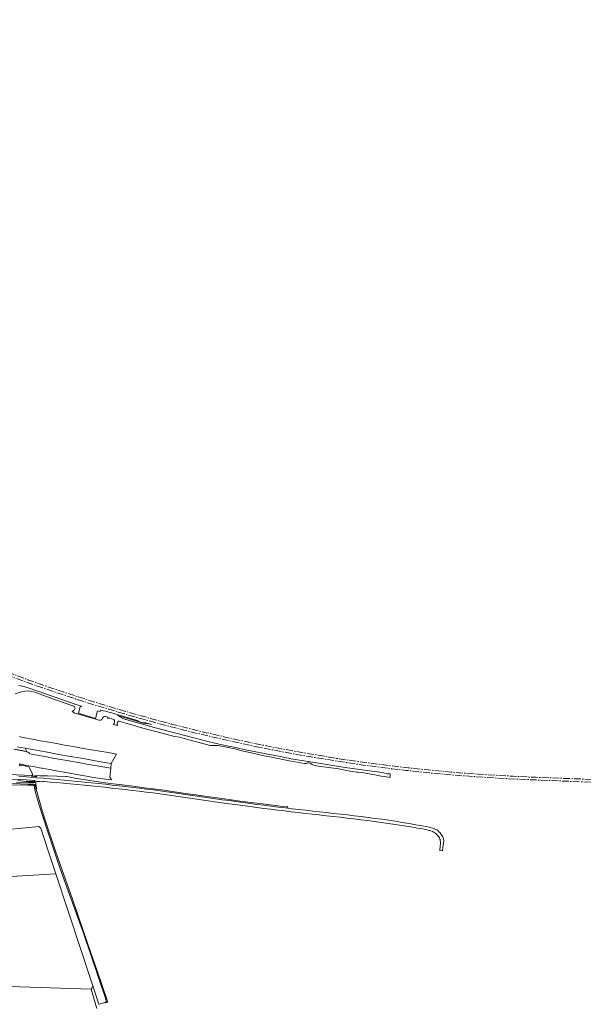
# Model space of a CAD drawing. Header units: metres. Extents: x 153919 to 160124, y 449312 to 452850.
# Tile 80 of 81: x 156728 to 157569, y 451270 to 452738. Entities that reach past the tile are written whole.
import ezdxf

# ---------------------------------------------------------------- set-up
doc = ezdxf.new("R2010")
doc.units = ezdxf.units.M
doc.linetypes.add('AM-AS', pattern=[16, 10, -2, 2, -2])
for name, color, linetype, lineweight in [('B-WE-AM-AS_SPOOR-G', 10, 'AM-AS', 18), ('B-WE-GR-BOS_GEMENGD-GV', 40, 'Continuous', 13), ('B-WE-GR-GRAS-GV', 60, 'Continuous', 13), ('B-WE-GR-GROENVOORZIENING-GV', 80, 'Continuous', 18), ('B-WE-OG-TOPOGRAFIE_WATER-GV', 130, 'Continuous', 18), ('B-WE-OG-TOPOGRAFIE_WATER_SLOOT-GV', 120, 'Continuous', 18), ('B-WE-OG-WEG-GV', 7, 'Continuous', 18), ('B-WE-VH-VERHARDING_ASFALT-GV', 252, 'Continuous', 18), ('B-WE-VH-VERHARDING_GESLOTEN-GV', 252, 'Continuous', 18)]:
    doc.layers.add(name, color=color, linetype=linetype, lineweight=lineweight)

msp = doc.modelspace()

# ---------------------------------------------------------------- linework, layer by layer
at = {"layer": 'B-WE-AM-AS_SPOOR-G', "flags": 128}
for points in [[(154202.252, 452733.723), (154282.294, 452702.601), (154311.546, 452691.305), (154637.072, 452564.647), (154673.484, 452550.672), (154693.821, 452542.679), (154716.726, 452533.845), (154828.28, 452490.275), (154917.135, 452455.791), (155004.338, 452421.757), (155045.056, 452406.072), (155069.048, 452396.684), (155135.634, 452370.842), (155158.608, 452361.821), (155202.727, 452344.724), (155222.277, 452336.987), (155228.075, 452334.742), (155243.403, 452329.059), (155261.74, 452321.859), (155304.839, 452305.167), (155318.474, 452299.828), (155348.095, 452287.934), (155410.931, 452262.366), (155480.576, 452233.818), (155504.585, 452224.095), (155529.569, 452214.096), (155555.597, 452203.791), (155582.45, 452193.241), (155632.519, 452173.771), (155735.464, 452133.869), (155753.657, 452127.058), (155762.596, 452123.5), (155784.619, 452115.04), (155809.506, 452105.22), (155864.657, 452084.055), (155876.907, 452079.197), (155888.796, 452074.622), (155922.078, 452061.553), (155931.898, 452057.838), (155961.139, 452046.496), (156021.91, 452022.784), (156185.357, 451959.638), (156248.806, 451935.395), (156550.491, 451820.986), (156679.416, 451771.924), (156714.892, 451758.666), (156727.278, 451754.134), (156762.751, 451741.556), (156775.403, 451737.217), (156787.571, 451733.096), (156811.786, 451725.092), (156835.657, 451717.522), (156860.694, 451709.817), (156892.461, 451700.488), (156911.973, 451694.989), (156925.108, 451691.327), (156935.89, 451688.431), (156960.545, 451681.952), (156972.779, 451678.818), (157010.918, 451669.489), (157028.579, 451665.442), (157052.879, 451660.055), (157075.073, 451655.359), (157117.738, 451646.804), (157141.097, 451642.497), (157160.033, 451639.199), (157193.31, 451633.721), (157215.839, 451630.239), (157240.133, 451626.663), (157261.985, 451623.807), (157282.441, 451621.25), (157303.951, 451618.717), (157323.516, 451616.606), (157343.281, 451614.61), (157384.443, 451610.982), (157425.674, 451608.103), (157452.03, 451606.569), (157472.303, 451605.55), (157497.868, 451604.402), (157591.202, 451600.694), (157631.321, 451598.931), (157691.897, 451596.577), (157748.261, 451594.499), (157896.347, 451588.522), (158012.132, 451584.022), (158091.261, 451580.806), (158165.329, 451577.959), (158189.323, 451576.872), (158254.577, 451574.428), (158321.292, 451571.651), (158345.126, 451570.852), (158488.954, 451565.017), (158512.957, 451564.233), (158548.879, 451562.712), (158607.005, 451560.387), (158845.49, 451550.988), (159012.068, 451544.304), (159045.314, 451543.056), (159067.782, 451542.046), (159114.005, 451540.139), (159164.649, 451538.291), (159250.209, 451534.997), (159438.611, 451527.495), (159536.416, 451523.713), (159584.677, 451521.682), (159598.883, 451521.217), (159707.441, 451516.841), (159770.627, 451514.423), (159831.274, 451511.957), (159862.493, 451510.796), (159921.286, 451508.41), (160015.811, 451504.722), (160115.815, 451500.616), (160124.243, 451500.378)], [(154203.753, 452737.568), (154235.677, 452725.091), (154295.181, 452702.12), (154387.94, 452665.875), (154515.702, 452616.332), (154737.375, 452530.027), (154778.943, 452513.986), (154822.143, 452497.093), (154912.994, 452461.908), (154977.934, 452436.6), (155063.888, 452403.296), (155115.656, 452383.111), (155162.608, 452364.996), (155229.644, 452338.782), (155234.24, 452337.169), (155269.876, 452323.394), (155276.824, 452320.599), (155298.756, 452312.19), (155337.947, 452296.984), (155363.833, 452286.668), (155426.285, 452262.404), (155714.665, 452150.548), (155772.012, 452128.415), (155787.786, 452122.405), (155820.496, 452109.699), (155841.44, 452101.659), (155879.209, 452086.873), (155945.087, 452061.327), (155955.651, 452057.364), (155967.177, 452052.791), (156012.416, 452035.121), (156198.462, 451963.099), (156271.536, 451934.663), (156351.288, 451903.813), (156380.053, 451892.594), (156658.677, 451784.588), (156691.968, 451771.825), (156722.772, 451760.218), (156740.064, 451753.916), (156759.986, 451746.846), (156778.884, 451740.343), (156800.333, 451733.159), (156818.897, 451727.112), (156836.63, 451721.502), (156864.911, 451712.815), (156885.807, 451706.635), (156905.061, 451701.102), (156926.316, 451695.214), (156954.031, 451687.837), (156972.749, 451683.004), (157006.307, 451674.884), (157019.004, 451672.022), (157034.56, 451668.271), (157048.314, 451665.213), (157080.826, 451658.308), (157092.804, 451655.899), (157118.418, 451650.884), (157143.863, 451646.183), (157172.295, 451641.561), (157190.141, 451638.322), (157200.687, 451636.624), (157235.703, 451631.565), (157263.991, 451627.728), (157277.426, 451626.013), (157307.462, 451622.491), (157321.414, 451620.994), (157337.796, 451619.352), (157357.59, 451617.431), (157371.572, 451616.184), (157392.44, 451614.512), (157412.374, 451613.036), (157426.082, 451612.134), (157464.067, 451609.958), (157486.109, 451608.835), (157497.944, 451608.437), (157522.803, 451607.4), (157582.544, 451605.225), (157597.675, 451604.446), (157619.005, 451603.591), (157632.671, 451603.132), (157661.711, 451601.866), (157672.634, 451601.533), (157765.304, 451597.789), (157948.982, 451590.591), (157986.499, 451589.009), (158070.356, 451585.779), (158259.877, 451578.22), (158385.734, 451573.323), (158540.007, 451567.12), (158607.492, 451564.473), (158675.874, 451561.922), (158743.716, 451559.069), (159093.42, 451545.309), (159292.556, 451537.32), (159328.249, 451535.99), (159366.494, 451534.413), (159641.709, 451523.565), (159935.879, 451511.798), (159956.068, 451511.084), (159974.454, 451510.264), (160053.231, 451507.115), (160069.502, 451506.532)]]:
    msp.add_lwpolyline(points, dxfattribs=at)
at = {"layer": 'B-WE-GR-BOS_GEMENGD-GV', "flags": 128}
for points in [[(156550.749, 451618.918), (156747.739, 451611.022), (156745.396, 451617.072), (156745.264, 451617.066), (156745.128, 451617.318), (156741.407, 451624.204), (156735.055, 451625.435), (156730.179, 451626.33), (156728.753, 451626.606), (156728.06, 451625.959), (156727.422, 451625.545)], [(156658.745, 451525.85), (156741.682, 451533.774), (156756.297, 451535.182), (156759.501, 451532.369), (156769.423, 451501.545), (156781.714, 451464.6), (156837.288, 451297.551), (156846.146, 451270.095), (156846.607, 451270.322), (156855.209, 451272.736), (156856.006, 451273.177), (156856.511, 451273.62), (156857.013, 451274.247), (156857.013, 451274.638), (156856.295, 451277.729), (156823.044, 451376.028), (156788.1, 451473.568), (156768.932, 451530.297), (156756.522, 451568.191), (156754.312, 451575.992), (156751.804, 451585.854), (156750.781, 451590.415), (156749.91, 451593.185), (156749.442, 451595.483), (156749.045, 451596.082), (156748.244, 451596.508), (156744.763, 451596.471), (156739.554, 451596.783), (156715.845, 451597.251)], [(156843.038, 451263.949), (156834.657, 451292.533), (156697.456, 451297.154)]]:
    msp.add_lwpolyline(points, dxfattribs=at)
at = {"layer": 'B-WE-GR-GRAS-GV', "flags": 128}
for points in [[(156721.37, 451732.833), (156732.23, 451736.289), (156741.731, 451737.387), (156750.803, 451735.181), (156776.009, 451725.677), (156805.696, 451715.624), (156808.55, 451714.589), (156809.844, 451713.665), (156810.708, 451711.267), (156809.031, 451708.312), (156806.338, 451706.305), (156810.383, 451703.997), (156814.122, 451702.774), (156827.31, 451699.187), (156834.702, 451696.941), (156841.635, 451694.993), (156846.211, 451693.604), (156847.004, 451693.44), (156848.592, 451693.515), (156849.778, 451693.899), (156850.634, 451694.542), (156851.089, 451695.525), (156851.458, 451696.68), (156852.521, 451698.239), (156853.808, 451698.865), (156855.453, 451699.185), (156857.896, 451698.703), (156859.381, 451698.141), (156858.915, 451696.488), (156859.502, 451696.597), (156861.845, 451696.481), (156865.211, 451695.618), (156868.506, 451694.538), (156869.345, 451693.043), (156869.592, 451691.697), (156869.038, 451688.666), (156868.93, 451688.445), (156868.803, 451688.234), (156868.656, 451688.036), (156868.492, 451687.852), (156868.312, 451687.685), (156868.117, 451687.534), (156867.909, 451687.402), (156867.69, 451687.29), (156868.218, 451687.14), (156870.086, 451686.651), (156874.207, 451685.639), (156874.045, 451685.774), (156873.895, 451685.923), (156873.76, 451686.084), (156873.639, 451686.257), (156873.534, 451686.44), (156873.446, 451686.632), (156873.375, 451686.83), (156873.322, 451687.034), (156873.287, 451687.242), (156873.271, 451687.453), (156873.274, 451687.663), (156873.296, 451687.873), (156873.336, 451688.08), (156873.394, 451688.283), (156874.451, 451691.173), (156875.237, 451691.915), (156876.484, 451692.07), (156877.847, 451691.618), (156884.574, 451689.434), (156900.303, 451685.075), (156908.374, 451682.539), (156917.03, 451679.941), (156926.936, 451677.468), (156930.97, 451676.552), (156958.995, 451669.425), (156966.15, 451667.97), (156980.022, 451664.31), (156993.805, 451660.961), (157006.797, 451657.372), (157012.015, 451655.696), (157013.66, 451655.914), (157017.035, 451655.789), (157023.615, 451655.7), (157038.686, 451652.913), (157049.389, 451650.664), (157057.33, 451648.552), (157068.863, 451645.809), (157080.253, 451643.526), (157092.809, 451640.377), (157103.984, 451638.298), (157129.809, 451632.771), (157136.135, 451631.738), (157152.983, 451628.987), (157154.129, 451628.764), (157155.247, 451629.125), (157156.157, 451629.521), (157157.146, 451629.917), (157158.728, 451630.156), (157159.957, 451630.156), (157161.383, 451629.603), (157162.168, 451629.136), (157164.345, 451627.396), (157165.335, 451626.842), (157167.029, 451626.255), (157169.972, 451625.683), (157195.994, 451621.824), (157203.764, 451620.793), (157210.996, 451619.561), (157217.996, 451618.168), (157224.06, 451617.131), (157230.403, 451616.259), (157232.823, 451615.979), (157238.109, 451615.366), (157257.463, 451612.22), (157264.543, 451610.795), (157267.332, 451610.233), (157271.72, 451609.442), (157280.58, 451608.147), (157280.742, 451610.646), (157280.69, 451613.556), (157278.876, 451613.553), (157275.992, 451613.752), (157270.935, 451614.817), (157265.024, 451615.861), (157257.262, 451617.1), (157213.248, 451623.075), (157201.003, 451624.886), (157171.094, 451629.95), (157154.534, 451632.63), (157132.949, 451635.908), (157119.102, 451638.67), (157105.877, 451641.423), (157064.917, 451649.577), (157052.091, 451652.323), (157036.881, 451655.191), (157025.498, 451657.658), (157010.577, 451661.326), (156987.497, 451667.185), (156928.461, 451682.552), (156882.821, 451695.54), (156873.964, 451700.382), (156878.546, 451699.17), (156899.253, 451692.84), (156912.084, 451689.247), (156916.35, 451688.682), (156920.157, 451688.006), (156924.443, 451687.03), (156916.087, 451689.427), (156913.14, 451689.642), (156910.256, 451690.152), (156905.696, 451691.729), (156903.284, 451692.822), (156901.543, 451693.728), (156864.833, 451704.481), (156862.73, 451705.097), (156862.487, 451705.168), (156856.318, 451706.975), (156852.356, 451707.382), (156848.61, 451708.506), (156847.964, 451706.457), (156844.153, 451707.305), (156840.938, 451696.142), (156815.63, 451703.97), (156815.699, 451704.195), (156818.356, 451713.18), (156818.753, 451713.678), (156819.144, 451713.995), (156819.464, 451714.166), (156819.965, 451714.283), (156813.761, 451716.45), (156741.976, 451741.442), (156735.807, 451743.254), (156729.587, 451744.87), (156726.239, 451745.199)], [(156697.456, 451297.154), (156834.657, 451292.533), (156836.241, 451294.47), (156837.288, 451297.551), (156781.714, 451464.6), (156664.422, 451457.67)]]:
    msp.add_lwpolyline(points, dxfattribs=at)
msp.add_lwpolyline([(156662.619, 451459.641), (156663.111, 451458.604), (156663.745, 451458.365), (156664.422, 451457.67), (156781.714, 451464.6), (156769.423, 451501.545), (156759.501, 451532.369), (156756.297, 451535.182), (156741.682, 451533.774), (156658.745, 451525.85), (156643.073, 451522.68)], close=True, dxfattribs=at)
at = {"layer": 'B-WE-GR-GROENVOORZIENING-GV', "flags": 128}
for points in [[(156719.426, 451650.379), (156737.346, 451646.969), (156738.877, 451646.529), (156740.724, 451645.732), (156742.029, 451644.738), (156742.56, 451644.291), (156743.341, 451643.219), (156754.183, 451641.296), (156765.629, 451639.179), (156777.561, 451636.958), (156789.122, 451634.951), (156804.141, 451632.43), (156815.939, 451630.31), (156828.149, 451628.21), (156839.967, 451626.18), (156851.969, 451624.121), (156863.738, 451622.156), (156864.358, 451629.115), (156852.067, 451631.182), (156840.688, 451633.109), (156827.942, 451635.276), (156816.121, 451637.335), (156803.852, 451639.461), (156791.529, 451641.634), (156781.174, 451643.528), (156769.644, 451645.621), (156757.906, 451647.74), (156746.978, 451649.732), (156741.067, 451650.811), (156736.368, 451651.673), (156738.815, 451646.842), (156720.931, 451650.268)], [(156727.422, 451625.545), (156728.06, 451625.959), (156728.753, 451626.606), (156727.442, 451626.852)]]:
    msp.add_lwpolyline(points, dxfattribs=at)
at = {"layer": 'B-WE-OG-TOPOGRAFIE_WATER-GV', "flags": 128}
msp.add_lwpolyline([(156717.184, 451599.196), (156740.49, 451598.156), (156742.747, 451598.084), (156745.777, 451597.985), (156748.937, 451598.059), (156750.697, 451597.585), (156750.853, 451597.305), (156750.932, 451596.844), (156751.579, 451594.166), (156752.069, 451592.475), (156752.408, 451591.46), (156753.473, 451591.643), (156753.434, 451591.777), (156753.085, 451592.787), (156752.252, 451598.206), (156751.831, 451599.466), (156752.034, 451600.556), (156749.658, 451600.787), (156746.779, 451600.578), (156746.411, 451600.833), (156742.805, 451600.479), (156741.129, 451600.564), (156723.178, 451601.047)], dxfattribs=at)
at = {"layer": 'B-WE-OG-TOPOGRAFIE_WATER_SLOOT-GV', "flags": 128}
for points in [[(156715.845, 451597.251), (156739.554, 451596.783), (156744.763, 451596.471), (156748.244, 451596.508), (156749.045, 451596.082), (156749.442, 451595.483), (156749.91, 451593.185), (156750.781, 451590.415), (156751.804, 451585.854), (156754.312, 451575.992), (156756.522, 451568.191), (156768.932, 451530.297), (156788.1, 451473.568), (156823.044, 451376.028), (156856.295, 451277.729), (156857.013, 451274.638), (156857.013, 451274.247), (156857.013, 451273.522), (156856.172, 451272.185), (156858.141, 451272.73), (156858.823, 451273.384), (156858.823, 451274.383), (156858.423, 451276.101), (156843.531, 451319.864), (156829.718, 451359.705), (156806.927, 451426.993), (156788.38, 451478.214), (156781.054, 451500), (156764.592, 451548.953), (156760.362, 451562.593), (156752.619, 451590.595), (156752.532, 451590.987), (156751.87, 451590.873), (156751.787, 451591.352), (156752.205, 451591.425), (156751.826, 451592.374), (156752.069, 451592.475), (156751.579, 451594.166), (156750.932, 451596.844), (156750.853, 451597.305), (156750.697, 451597.585), (156748.937, 451598.059), (156745.777, 451597.985), (156742.747, 451598.084), (156740.49, 451598.156), (156717.184, 451599.196)], [(156723.178, 451601.047), (156741.129, 451600.564), (156742.805, 451600.479), (156742.785, 451600.632), (156747.146, 451601.097), (156747.16, 451601.118), (156747.875, 451602.211), (156747.181, 451602.016), (156743.71, 451602.287), (156741.834, 451601.911), (156737.818, 451602.072), (156725.283, 451603.663)]]:
    msp.add_lwpolyline(points, dxfattribs=at)
at = {"layer": 'B-WE-OG-WEG-GV', "flags": 128}
for points in [[(156726.898, 451610.113), (156733.087, 451609.648), (156743.173, 451608.753), (156753.168, 451607.817), (156763.415, 451606.916), (156773.718, 451605.948), (156783.93, 451604.997), (156794.082, 451604.066), (156804.267, 451603.101), (156814.533, 451602.149), (156824.768, 451601.147), (156835.042, 451600.118), (156845.426, 451599.063), (156855.871, 451597.963), (156865.943, 451596.836), (156876.115, 451595.688), (156886.388, 451594.501), (156896.578, 451593.326), (156906.831, 451592.1), (156917.072, 451590.87), (156927.343, 451589.565), (156937.605, 451588.179), (156948.086, 451586.733), (156958.225, 451585.322), (156968.433, 451583.853), (156978.724, 451582.382), (156989.042, 451580.895), (156999.301, 451579.4), (157009.649, 451577.913), (157019.86, 451576.477), (157030.125, 451575.032), (157040.308, 451573.618), (157050.584, 451572.212), (157061.056, 451570.803), (157071.495, 451569.411), (157081.835, 451568.052), (157092.32, 451566.731), (157102.848, 451565.438), (157113.447, 451564.119), (157123.884, 451562.854), (157128.099, 451562.345), (157127.509, 451565.029), (157126.972, 451564.462), (157125.675, 451564.315), (157120.085, 451564.998), (157108.791, 451566.421), (157090.72, 451568.709), (157073.377, 451570.82), (157056.452, 451573.076), (157040.247, 451575.338), (157022.381, 451577.72), (157007.063, 451579.839), (156991.268, 451582.095), (156986.12, 451582.786), (156975.073, 451584.433), (156958.968, 451586.826), (156943.515, 451589.181), (156927.269, 451591.34), (156913.764, 451592.884), (156897.013, 451595.069), (156880.693, 451597.189), (156863.162, 451599.355), (156842.152, 451602.361), (156829.42, 451604.291), (156813.413, 451606.797), (156798.049, 451609.422), (156796.711, 451609.651), (156770.003, 451610.692), (156768.928, 451610.715), (156758.011, 451610.61), (156750.333, 451610.918), (156750.744, 451609.683), (156753.522, 451609.456), (156753.708, 451609.441), (156753.693, 451609.279), (156753.686, 451609.206), (156745.266, 451609.893), (156745.273, 451609.97), (156745.287, 451610.134), (156745.451, 451610.122), (156748.166, 451609.919), (156747.739, 451611.022), (156550.749, 451618.918)], [(156725.283, 451603.663), (156737.818, 451602.072), (156741.834, 451601.911), (156743.71, 451602.287), (156747.181, 451602.016), (156747.875, 451602.211), (156749.714, 451602.087), (156749.807, 451602.081), (156751.148, 451602.251), (156751.719, 451602.148), (156751.691, 451602.204), (156750.567, 451603.205), (156750.022, 451603.861), (156737.597, 451604.588), (156691.558, 451606.559)]]:
    msp.add_lwpolyline(points, dxfattribs=at)
at = {"layer": 'B-WE-VH-VERHARDING_ASFALT-GV', "flags": 128}
msp.add_lwpolyline([(156691.558, 451606.559), (156737.597, 451604.588), (156750.022, 451603.861), (156750.567, 451603.205), (156751.691, 451602.204), (156753.763, 451602.418), (156754.292, 451602.316), (156757.789, 451601.984), (156760.825, 451601.738), (156761.507, 451601.812), (156762.515, 451602.085), (156763.509, 451602.27), (156764.422, 451602.223), (156773.315, 451601.386), (156783.081, 451600.468), (156793.331, 451599.529), (156803.505, 451598.574), (156813.871, 451597.585), (156824.156, 451596.584), (156834.176, 451595.593), (156844.485, 451594.539), (156854.847, 451593.479), (156864.752, 451592.364), (156875.133, 451591.196), (156885.525, 451589.981), (156895.82, 451588.788), (156906.135, 451587.578), (156916.496, 451586.31), (156926.762, 451585.011), (156936.884, 451583.647), (156947.245, 451582.224), (156957.526, 451580.783), (156967.878, 451579.289), (156978.17, 451577.813), (156988.523, 451576.347), (156998.884, 451574.829), (157009.087, 451573.369), (157019.087, 451571.943), (157029.363, 451570.502), (157039.694, 451569.063), (157049.945, 451567.661), (157060.256, 451566.275), (157071.626, 451564.763), (157081.912, 451563.427), (157092.306, 451562.087), (157102.67, 451560.83), (157112.816, 451559.578), (157122.79, 451558.359), (157133.058, 451557.121), (157143.586, 451555.874), (157153.857, 451554.647), (157164.391, 451553.434), (157174.644, 451552.299), (157180.815, 451551.57), (157185.514, 451551.104), (157195.654, 451549.963), (157206.054, 451548.801), (157216.401, 451547.676), (157226.563, 451546.5), (157236.974, 451545.251), (157247.056, 451543.95), (157257.186, 451542.638), (157267.527, 451541.233), (157277.64, 451539.779), (157287.799, 451538.284), (157298.064, 451536.655), (157308.259, 451534.996), (157318.562, 451533.217), (157323.99, 451532.324), (157329.024, 451531.413), (157333.281, 451530.579), (157335.068, 451530.201), (157337.098, 451529.772), (157339.302, 451529.172), (157341.292, 451528.461), (157343.655, 451527.378), (157345.4, 451526.438), (157347.094, 451525.39), (157348.397, 451524.507), (157349.055, 451523.916), (157349.815, 451523.296), (157350.943, 451522.336), (157351.821, 451521.374), (157353.06, 451519.633), (157354.005, 451518.005), (157354.732, 451516.329), (157354.889, 451515.826), (157355.26, 451513.626), (157355.458, 451512.452), (157355.39, 451509.755), (157355.288, 451505.75), (157354.566, 451499.401), (157358.521, 451498.755), (157359.168, 451504.073), (157359.466, 451506.526), (157360.572, 451513.963), (157360.1, 451516.938), (157359.121, 451519.735), (157357.277, 451522.483), (157355.076, 451525.444), (157354.598, 451525.93), (157353.103, 451527.368), (157353.086, 451527.84), (157352.562, 451528.335), (157350.875, 451529.434), (157348.472, 451530.66), (157346.702, 451531.413), (157345.666, 451531.854), (157342.046, 451533.069), (157338.774, 451533.909), (157334.221, 451534.869), (157328.742, 451535.866), (157318.983, 451537.556), (157308.893, 451539.313), (157298.666, 451541.156), (157288.506, 451542.832), (157278.349, 451544.36), (157268.123, 451545.824), (157257.796, 451547.221), (157247.585, 451548.54), (157237.226, 451549.853), (157227.044, 451551.054), (157216.651, 451552.242), (157206.258, 451553.396), (157195.591, 451554.575), (157185.349, 451555.722), (157175.119, 451556.846), (157164.816, 451558.003), (157154.608, 451559.181), (157144.457, 451560.387), (157134.37, 451561.588), (157128.099, 451562.345), (157123.884, 451562.854), (157113.447, 451564.119), (157102.848, 451565.438), (157092.32, 451566.731), (157081.835, 451568.052), (157071.495, 451569.411), (157061.056, 451570.803), (157050.584, 451572.212), (157040.308, 451573.618), (157030.125, 451575.032), (157019.86, 451576.477), (157009.649, 451577.913), (156999.301, 451579.4), (156989.042, 451580.895), (156978.724, 451582.382), (156968.433, 451583.853), (156958.225, 451585.322), (156948.086, 451586.733), (156937.605, 451588.179), (156927.343, 451589.565), (156917.072, 451590.87), (156906.831, 451592.1), (156896.578, 451593.326), (156886.388, 451594.501), (156876.115, 451595.688), (156865.943, 451596.836), (156855.871, 451597.963), (156845.426, 451599.063), (156835.042, 451600.118), (156824.768, 451601.147), (156814.533, 451602.149), (156804.267, 451603.101), (156794.082, 451604.066), (156783.93, 451604.997), (156773.718, 451605.948), (156763.415, 451606.916), (156753.168, 451607.817), (156743.173, 451608.753), (156733.087, 451609.648), (156726.898, 451610.113)], dxfattribs=at)
at = {"layer": 'B-WE-VH-VERHARDING_GESLOTEN-GV', "flags": 128}
for points in [[(156724.089, 451653.991), (156729.895, 451652.884), (156736.368, 451651.673), (156741.067, 451650.811), (156746.978, 451649.732), (156757.906, 451647.74), (156769.644, 451645.621), (156781.174, 451643.528), (156791.529, 451641.634), (156803.852, 451639.461), (156816.121, 451637.335), (156827.942, 451635.276), (156840.688, 451633.109), (156852.067, 451631.182), (156864.358, 451629.115), (156872.224, 451643.123), (156859.886, 451645.138), (156847.548, 451647.241), (156834.972, 451649.387), (156822.692, 451651.48), (156810.289, 451653.63), (156798.531, 451655.787), (156795.018, 451656.455), (156790.418, 451657.383), (156782.85, 451658.689), (156771.642, 451660.682), (156759.024, 451662.965), (156747.101, 451665.209), (156735.714, 451667.35), (156730.602, 451668.352), (156729.265, 451668.646), (156727.466, 451669.032)], [(156727.149, 451628.261), (156738.778, 451626.091), (156750.578, 451623.878), (156760.089, 451622.109), (156760.16, 451622.128), (156761.485, 451621.8), (156772.276, 451619.802), (156779.628, 451618.477), (156779.651, 451618.529), (156791.25, 451616.421), (156805.084, 451613.937), (156818.737, 451611.548), (156830.693, 451609.482), (156838.238, 451608.204), (156852.171, 451606.225), (156865.13, 451604.418), (156862.541, 451608.618), (156863.738, 451622.156), (156851.969, 451624.121), (156839.967, 451626.18), (156828.149, 451628.21), (156815.939, 451630.31), (156804.141, 451632.43), (156789.122, 451634.951), (156777.561, 451636.958), (156765.629, 451639.179), (156754.183, 451641.296), (156743.341, 451643.219), (156742.56, 451644.291), (156742.029, 451644.738), (156740.724, 451645.732), (156738.877, 451646.529), (156737.346, 451646.969), (156719.426, 451650.379)]]:
    msp.add_lwpolyline(points, dxfattribs=at)

doc.saveas('drawing.dxf')
